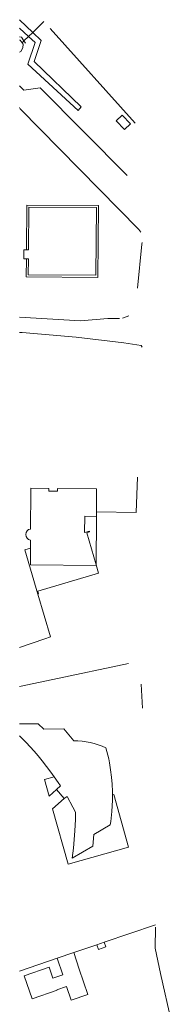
# Model space of a CAD drawing. Header units: metres. Extents: x 89500 to 94494, y 464000 to 469000.
# Tile 2 of 61: x 90500 to 90551, y 464626 to 464959. Entities that reach past the tile are written whole.
import ezdxf

# ---------------------------------------------------------------- set-up
doc = ezdxf.new("R2010")
doc.units = ezdxf.units.M
for name, color, linetype, lineweight in [('B01', 251, 'Continuous', 15), ('B03', 251, 'Continuous', 15), ('B17', 251, 'Continuous', 15), ('Q06', 251, 'Continuous', 15), ('Q10', 251, 'Continuous', 15), ('T02', 251, 'Continuous', 15), ('T03', 251, 'Continuous', 15), ('T04', 251, 'Continuous', 15), ('T09', 251, 'Continuous', 15), ('V00', 251, 'Continuous', 15), ('W00', 251, 'Continuous', 15)]:
    doc.layers.add(name, color=color, linetype=linetype, lineweight=lineweight)

msp = doc.modelspace()

# ---------------------------------------------------------------- linework, layer by layer
at = {"layer": 'B01'}
for points in [[(90502.979, 464881.45), (90503.073, 464895.866), (90525.972, 464895.713), (90525.819, 464872.816), (90502.924, 464872.965)], [(90501.441, 464878.362), (90501.463, 464881.46)], [(90501.463, 464881.46), (90502.3, 464881.455)], [(90502.3, 464881.455), (90502.979, 464881.45)], [(90501.441, 464878.362), (90502.28, 464878.357)], [(90502.28, 464878.357), (90502.959, 464878.352)], [(90502.924, 464872.965), (90502.959, 464878.352)], [(90503.8, 464800.834), (90503.793, 464799.9)], [(90503.8, 464800.834), (90509.849, 464800.814)], [(90509.849, 464800.814), (90509.842, 464799.858)], [(90512.821, 464800.785), (90512.814, 464799.837)], [(90512.821, 464800.785), (90526.064, 464800.695), (90526.057, 464799.745)], [(90503.793, 464799.9), (90503.704, 464787.06)], [(90509.842, 464799.858), (90512.814, 464799.837)], [(90526.057, 464799.745), (90526.01, 464792.866)], [(90522.049, 464791.363), (90522.011, 464785.908)], [(90522.049, 464791.363), (90526, 464791.337)], [(90526, 464791.337), (90526.01, 464792.866)], [(90503.678, 464783.349), (90503.658, 464780.546)], [(90522.011, 464785.908), (90523.604, 464786.371)], [(90523.692, 464786.069), (90522.757, 464785.797)], [(90522.757, 464785.797), (90525.892, 464775.002)], [(90523.692, 464786.069), (90523.604, 464786.371)], [(90501.775, 464779.988), (90503.658, 464780.546)], [(90501.775, 464779.988), (90506.113, 464765.066), (90506.159, 464765.079)], [(90525.892, 464775.002), (90526.73, 464772.119)], [(90506.123, 464766.113), (90526.73, 464772.119)], [(90506.393, 464765.144), (90506.123, 464766.113)], [(90506.159, 464765.079), (90506.393, 464765.144)], [(90518.322, 464715.444), (90514.948, 464719.488), (90508.137, 464719.382), (90506.215, 464721.279), (90500, 464721.18)], [(90500, 464717.139), (90500.844, 464716.312), (90502.224, 464714.899), (90503.574, 464713.457), (90504.893, 464711.986), (90506.292, 464710.357), (90507.656, 464708.698), (90509.142, 464706.816), (90510.591, 464704.905), (90511.718, 464703.348)], [(90531.467, 464697.193), (90531.438, 464698.368), (90531.304, 464700.813), (90531.087, 464703.251), (90530.79, 464705.659), (90530.411, 464708.054), (90530.163, 464709.339), (90529.871, 464710.615), (90529.541, 464711.861), (90529.169, 464713.096)], [(90511.718, 464703.348), (90513.033, 464701.416), (90513.802, 464700.222), (90512.482, 464698.98)], [(90515.095, 464695.945), (90512.482, 464698.98)], [(90515.095, 464695.945), (90516.05, 464696.649), (90518.022, 464693.09), (90518.901, 464691.401), (90518.872, 464688.944), (90518.721, 464685.109), (90518.188, 464679.232), (90517.782, 464675.774), (90524.799, 464679.915), (90525.137, 464683.862), (90530.629, 464687.085), (90530.825, 464688.199), (90530.991, 464689.318), (90531.128, 464690.441), (90531.236, 464691.567), (90531.368, 464693.482), (90531.45, 464695.398), (90531.467, 464697.193)], [(90518.291, 464643.905), (90512.745, 464642.033)], [(90520.181, 464638.316), (90518.291, 464643.905)], [(90512.745, 464642.033), (90514.631, 464636.443)], [(90514.631, 464636.443), (90511.268, 464635.307), (90510.042, 464638.939), (90501.579, 464636.082), (90504.199, 464628.322), (90512.651, 464631.175), (90512.595, 464631.341), (90515.896, 464632.456), (90517.471, 464627.791), (90523.094, 464629.69), (90520.181, 464638.316)]]:
    msp.add_lwpolyline(points, dxfattribs=at)
for points in [[(90503.678, 464783.349, -0.8908647), (90503.704, 464787.06)], [(90529.169, 464713.096, 0.1166944), (90518.322, 464715.444)]]:
    msp.add_lwpolyline(points, format="xyb", dxfattribs=at)
at = {"layer": 'B03'}
for points in [[(90532.643, 464924.987), (90534.657, 464926.97)], [(90537.558, 464924.024), (90534.657, 464926.97)], [(90532.643, 464924.987), (90535.545, 464922.041)], [(90535.545, 464922.041), (90537.558, 464924.024)], [(90526.157, 464646.577), (90528.598, 464647.406)], [(90526.157, 464646.577), (90526.694, 464644.996), (90529.135, 464645.826), (90528.598, 464647.406)]]:
    msp.add_lwpolyline(points, dxfattribs=at)
at = {"layer": 'B17'}
for points in [[(90526.652, 464896.396), (90502.396, 464896.552), (90502.3, 464881.455)], [(90502.28, 464878.357), (90502.241, 464872.256), (90526.496, 464872.101), (90526.652, 464896.396)], [(90525.892, 464775.002), (90526, 464791.337)], [(90503.658, 464780.546), (90503.619, 464774.966)], [(90525.891, 464774.79), (90503.619, 464774.966)], [(90525.891, 464774.79), (90525.892, 464775.002)]]:
    msp.add_lwpolyline(points, dxfattribs=at)
at = {"layer": 'Q06'}
for points in [[(90506.911, 464936.148), (90536.454, 464906.567)], [(90500.18, 464929.108), (90540.372, 464888.263), (90541.033, 464887.441)], [(90539.948, 464868.439), (90541.403, 464883.292), (90541.43, 464883.907)], [(90539.49, 464792.706), (90526.01, 464792.866)], [(90506.159, 464765.079), (90510.465, 464750.672)], [(90511.224, 464736.205), (90536.849, 464741.607)], [(90500, 464733.893), (90511.224, 464736.205)], [(90512.482, 464698.98), (90509.965, 464696.78), (90508.363, 464702.378), (90511.718, 464703.348)], [(90515.095, 464695.945), (90511.117, 464692.524), (90516.461, 464673.798), (90536.886, 464679.571), (90531.894, 464697.327), (90531.467, 464697.193)], [(90551.361, 464620.387), (90547.651, 464636.887), (90545.939, 464645.377), (90546.041, 464652.488)]]:
    msp.add_lwpolyline(points, dxfattribs=at)
at = {"layer": 'Q10'}
msp.add_lwpolyline([(90541.133, 464734.636), (90541.63, 464726.528)], dxfattribs=at)
at = {"layer": 'T02'}
for points in [[(90504.434, 464954.924), (90508.215, 464958.589)], [(90501.452, 464952.033), (90503.023, 464953.556)], [(90503.023, 464953.556), (90504.434, 464954.924)], [(90510.342, 464956.23), (90539.07, 464924.282)], [(90500.838, 464951.438), (90501.452, 464952.033)]]:
    msp.add_lwpolyline(points, dxfattribs=at)
at = {"layer": 'T03'}
for points in [[(90528.598, 464647.406), (90545.996, 464653.316)], [(90518.291, 464643.905), (90526.157, 464646.577)]]:
    msp.add_lwpolyline(points, dxfattribs=at)
at = {"layer": 'T04'}
msp.add_lwpolyline([(90500, 464637.665), (90512.745, 464642.033)], dxfattribs=at)
at = {"layer": 'T09'}
for points in [[(90501.452, 464952.033), (90500.587, 464953.339), (90500, 464953.419)], [(90501.924, 464951.319), (90501.452, 464952.033)]]:
    msp.add_lwpolyline(points, dxfattribs=at)
at = {"layer": 'V00'}
for points in [[(90504.434, 464954.924), (90500, 464959.21)], [(90500, 464956.306), (90503.023, 464953.556)], [(90503.023, 464953.556), (90505.29, 464951.494), (90502.825, 464944.21), (90519.788, 464928.487), (90520.783, 464929.742), (90504.929, 464945.103), (90507.251, 464952.2), (90504.434, 464954.924)]]:
    msp.add_lwpolyline(points, dxfattribs=at)
at = {"layer": 'W00'}
for points in [[(90500, 464952.284), (90500.213, 464952.278), (90500.838, 464951.438)], [(90501.186, 464950.97), (90501.085, 464949.657), (90500.363, 464948.445), (90500, 464948.201)], [(90500.838, 464951.438), (90501.186, 464950.97)], [(90500, 464936.903), (90501.432, 464935.367), (90506.911, 464936.148)], [(90500, 464929.494), (90500.18, 464929.108)], [(90533.827, 464858.169), (90529.882, 464858.169), (90520.57, 464857.461), (90500, 464858.613)], [(90534.833, 464858.295), (90536.998, 464859.113)], [(90500, 464853.493), (90500.805, 464853.438), (90519.127, 464851.859), (90535.31, 464850.045), (90541.125, 464849.037), (90541.475, 464848.56)], [(90539.49, 464792.706), (90539.932, 464804.563)], [(90510.465, 464750.672), (90508.514, 464750)], [(90508.514, 464750), (90500, 464747.068)]]:
    msp.add_lwpolyline(points, dxfattribs=at)

doc.saveas('drawing.dxf')
